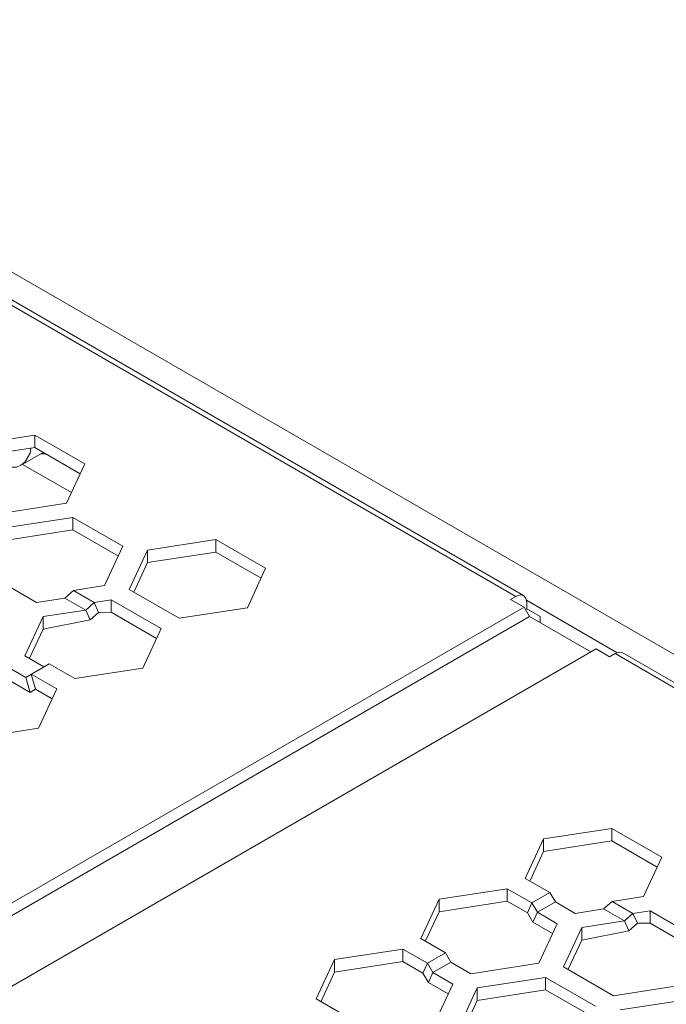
# Model space of a CAD drawing. Header units: inches. Extents: x -123 to 4816, y -2998 to 548.
# Tile 92 of 148: x 1517 to 1542, y -2513 to -2474. Entities that reach past the tile are written whole.
import ezdxf

# ---------------------------------------------------------------- set-up
doc = ezdxf.new("R2010")
doc.units = ezdxf.units.IN
doc.header["$MEASUREMENT"] = 0
doc.layers.get('0').update_dxf_attribs({"lineweight": 0})

msp = doc.modelspace()

# ---------------------------------------------------------------- linework, layer by layer
at = {"color": 3, "linetype": 'Continuous'}
for p, q in [((1622.354, -2545.15), (1499.317, -2474.116)), ((1536.273, -2496.759), (1502.499, -2477.259)), ((1502.799, -2477.23), (1536.573, -2496.729)), ((1514.706, -2490.839), (1517.383, -2490.425)), ((1517.383, -2490.425), (1517.383, -2490.915)), ((1517.383, -2490.425), (1519.343, -2491.556)), ((1514.706, -2491.329), (1517.383, -2490.915)), ((1517.716, -2491.107), (1516.913, -2491.57)), ((1516.994, -2491.494), (1517.205, -2491.138)), ((1517.205, -2491.138), (1517.234, -2490.938)), ((1517.383, -2490.915), (1519.163, -2491.943)), ((1517.612, -2491.167), (1517.816, -2491.165)), ((1516.842, -2491.611), (1516.994, -2491.494)), ((1519.343, -2491.556), (1518.625, -2493.102)), ((1518.82, -2492.683), (1516.924, -2491.589)), ((1518.625, -2493.102), (1515.949, -2493.516)), ((1516.207, -2494.073), (1518.884, -2493.659)), ((1518.884, -2493.659), (1518.884, -2494.149)), ((1518.884, -2493.659), (1520.844, -2494.791)), ((1516.207, -2494.563), (1518.884, -2494.149)), ((1518.884, -2494.149), (1520.665, -2495.177)), ((1521.81, -2494.94), (1524.487, -2494.526)), ((1524.487, -2494.526), (1524.487, -2495.016)), ((1524.487, -2494.526), (1526.446, -2495.657)), ((1520.844, -2494.791), (1520.127, -2496.336)), ((1521.093, -2496.486), (1521.81, -2494.94)), ((1521.81, -2494.94), (1521.81, -2495.43)), ((1521.81, -2495.43), (1524.487, -2495.016)), ((1524.487, -2495.016), (1526.267, -2496.044)), ((1521.28, -2496.572), (1521.81, -2495.43)), ((1526.446, -2495.657), (1525.729, -2497.203)), ((1517.45, -2496.995), (1515.49, -2495.864)), ((1518.565, -2496.823), (1518.9, -2496.526)), ((1520.127, -2496.336), (1518.9, -2496.526)), ((1519.716, -2496.997), (1518.9, -2496.526)), ((1523.052, -2497.617), (1521.093, -2496.486)), ((1517.45, -2496.995), (1518.565, -2496.823)), ((1518.565, -2496.823), (1519.382, -2497.294)), ((1519.382, -2497.294), (1519.716, -2496.997)), ((1519.716, -2496.997), (1520.385, -2496.894)), ((1519.716, -2496.997), (1519.892, -2497.386)), ((1520.385, -2496.894), (1520.385, -2497.384)), ((1520.385, -2496.894), (1522.345, -2498.025)), ((1536.273, -2496.759), (1536.061, -2496.881)), ((1536.061, -2496.881), (1536.59, -2497.187)), ((1536.665, -2496.835), (1536.573, -2496.729)), ((1536.698, -2497.003), (1536.665, -2496.835)), ((1540.251, -2498.973), (1536.68, -2496.912)), ((1470.335, -2535.439), (1536.59, -2497.187)), ((1517.709, -2497.553), (1519.382, -2497.294)), ((1519.382, -2497.294), (1519.557, -2497.682)), ((1519.892, -2497.386), (1520.385, -2497.384)), ((1520.385, -2497.384), (1522.166, -2498.411)), ((1525.729, -2497.203), (1523.052, -2497.617)), ((1536.59, -2497.187), (1536.803, -2497.554)), ((1536.698, -2497.248), (1536.644, -2497.279)), ((1536.698, -2497.003), (1536.698, -2497.248)), ((1536.698, -2497.248), (1537.227, -2497.554)), ((1470.547, -2535.806), (1536.803, -2497.554)), ((1517.709, -2497.553), (1516.991, -2499.098)), ((1517.709, -2497.553), (1517.709, -2498.043)), ((1517.709, -2498.043), (1519.557, -2497.682)), ((1519.557, -2497.682), (1519.892, -2497.386)), ((1539.207, -2498.942), (1536.803, -2497.554)), ((1537.227, -2497.554), (1537.227, -2497.799)), ((1517.709, -2498.043), (1517.178, -2499.185)), ((1522.345, -2498.025), (1521.628, -2499.571)), ((1473.163, -2537.072), (1539.419, -2498.82)), ((1539.419, -2498.82), (1539.95, -2499.126)), ((1516.991, -2499.098), (1517.737, -2499.529)), ((1540.162, -2499.004), (1539.95, -2499.126)), ((1571.629, -2517.171), (1540.162, -2499.004)), ((1540.462, -2498.974), (1571.929, -2517.141)), ((1516.284, -2499.507), (1517.03, -2499.937)), ((1517.949, -2499.406), (1517.03, -2499.937)), ((1518.951, -2499.985), (1517.949, -2499.406)), ((1521.628, -2499.571), (1518.951, -2499.985)), ((1516.284, -2499.996), (1517.206, -2500.528)), ((1517.03, -2499.937), (1517.206, -2500.528)), ((1517.242, -2499.815), (1517.418, -2500.406)), ((1517.242, -2499.815), (1518.244, -2500.393)), ((1517.418, -2500.406), (1517.206, -2500.528)), ((1517.418, -2500.406), (1518.065, -2500.779)), ((1518.244, -2500.393), (1517.527, -2501.938)), ((1517.527, -2501.938), (1514.85, -2502.353)), ((1537.356, -2506.283), (1540.033, -2505.869)), ((1540.033, -2505.869), (1540.033, -2506.359)), ((1540.033, -2505.869), (1541.992, -2507)), ((1536.639, -2507.829), (1537.356, -2506.283)), ((1537.356, -2506.283), (1537.356, -2506.773)), ((1537.356, -2506.773), (1540.033, -2506.359)), ((1540.033, -2506.359), (1541.813, -2507.387)), ((1536.826, -2507.915), (1537.356, -2506.773)), ((1541.992, -2507), (1541.275, -2508.546)), ((1537.607, -2508.388), (1536.639, -2507.829)), ((1533.255, -2508.651), (1535.931, -2508.237)), ((1535.931, -2508.237), (1535.931, -2508.727)), ((1535.931, -2508.237), (1536.9, -2508.796)), ((1537.607, -2508.388), (1536.9, -2508.796)), ((1537.819, -2508.755), (1537.607, -2508.388)), ((1541.275, -2508.546), (1540.048, -2508.736)), ((1532.537, -2510.196), (1533.255, -2508.651)), ((1533.255, -2508.651), (1533.255, -2509.141)), ((1533.255, -2509.141), (1535.931, -2508.727)), ((1535.931, -2508.727), (1536.724, -2509.184)), ((1536.9, -2508.796), (1536.724, -2509.184)), ((1537.112, -2509.163), (1536.9, -2508.796)), ((1537.112, -2509.163), (1537.819, -2508.755)), ((1538.598, -2509.205), (1537.819, -2508.755)), ((1539.713, -2509.032), (1540.048, -2508.736)), ((1540.865, -2509.207), (1540.048, -2508.736)), ((1532.724, -2510.283), (1533.255, -2509.141)), ((1536.936, -2509.552), (1536.724, -2509.184)), ((1537.112, -2509.163), (1536.936, -2509.552)), ((1537.891, -2509.613), (1537.112, -2509.163)), ((1538.598, -2509.205), (1539.713, -2509.032)), ((1539.713, -2509.032), (1540.53, -2509.504)), ((1540.53, -2509.504), (1540.865, -2509.207)), ((1540.865, -2509.207), (1541.534, -2509.104)), ((1540.865, -2509.207), (1541.04, -2509.595)), ((1541.534, -2509.104), (1541.534, -2509.593)), ((1541.534, -2509.104), (1543.493, -2510.235)), ((1537.712, -2510), (1536.936, -2509.552)), ((1537.174, -2511.159), (1537.891, -2509.613)), ((1538.857, -2509.763), (1540.53, -2509.504)), ((1540.53, -2509.504), (1540.706, -2509.892)), ((1540.706, -2509.892), (1541.04, -2509.595)), ((1541.04, -2509.595), (1541.534, -2509.593)), ((1541.534, -2509.593), (1543.314, -2510.621)), ((1538.857, -2509.763), (1538.14, -2511.308)), ((1538.857, -2509.763), (1538.857, -2510.252)), ((1538.857, -2510.252), (1540.706, -2509.892)), ((1533.506, -2510.755), (1532.537, -2510.196)), ((1538.857, -2510.252), (1538.327, -2511.395)), ((1529.153, -2511.019), (1531.83, -2510.605)), ((1531.83, -2510.605), (1531.83, -2511.095)), ((1531.83, -2510.605), (1532.799, -2511.164)), ((1533.506, -2510.755), (1532.799, -2511.164)), ((1533.718, -2511.123), (1533.506, -2510.755)), ((1528.436, -2512.564), (1529.153, -2511.019)), ((1529.153, -2511.019), (1529.153, -2511.509)), ((1529.153, -2511.509), (1531.83, -2511.095)), ((1531.83, -2511.095), (1532.623, -2511.552)), ((1532.799, -2511.164), (1532.623, -2511.552)), ((1533.011, -2511.531), (1532.799, -2511.164)), ((1533.011, -2511.531), (1533.718, -2511.123)), ((1534.497, -2511.573), (1533.718, -2511.123)), ((1534.497, -2511.573), (1537.174, -2511.159)), ((1528.623, -2512.651), (1529.153, -2511.509)), ((1532.835, -2511.92), (1532.623, -2511.552)), ((1533.011, -2511.531), (1532.835, -2511.92)), ((1533.79, -2511.981), (1533.011, -2511.531)), ((1538.14, -2511.308), (1540.099, -2512.439)), ((1533.611, -2512.367), (1532.835, -2511.92)), ((1533.073, -2513.526), (1533.79, -2511.981)), ((1537.433, -2511.716), (1534.756, -2512.13)), ((1537.433, -2511.716), (1537.433, -2512.206)), ((1537.433, -2511.716), (1539.392, -2512.848)), ((1540.099, -2512.439), (1542.776, -2512.025)), ((1534.756, -2512.13), (1534.039, -2513.676)), ((1534.756, -2512.13), (1534.756, -2512.62)), ((1537.433, -2512.206), (1534.756, -2512.62)), ((1537.433, -2512.206), (1539.213, -2513.234)), ((1529.404, -2513.123), (1528.436, -2512.564)), ((1534.756, -2512.62), (1534.226, -2513.763)), ((1543.035, -2512.583), (1540.358, -2512.997))]:
    msp.add_line(p, q, dxfattribs=at)
for points in [[(1515.792, -2491.507), (1516.252, -2491.688), (1516.665, -2491.683), (1516.842, -2491.611)], [(1536.573, -2496.729), (1536.436, -2496.702), (1536.273, -2496.759)], [(1540.462, -2498.974), (1540.325, -2498.947), (1540.162, -2499.004)]]:
    msp.add_lwpolyline(points, dxfattribs=at)

doc.saveas('drawing.dxf')
